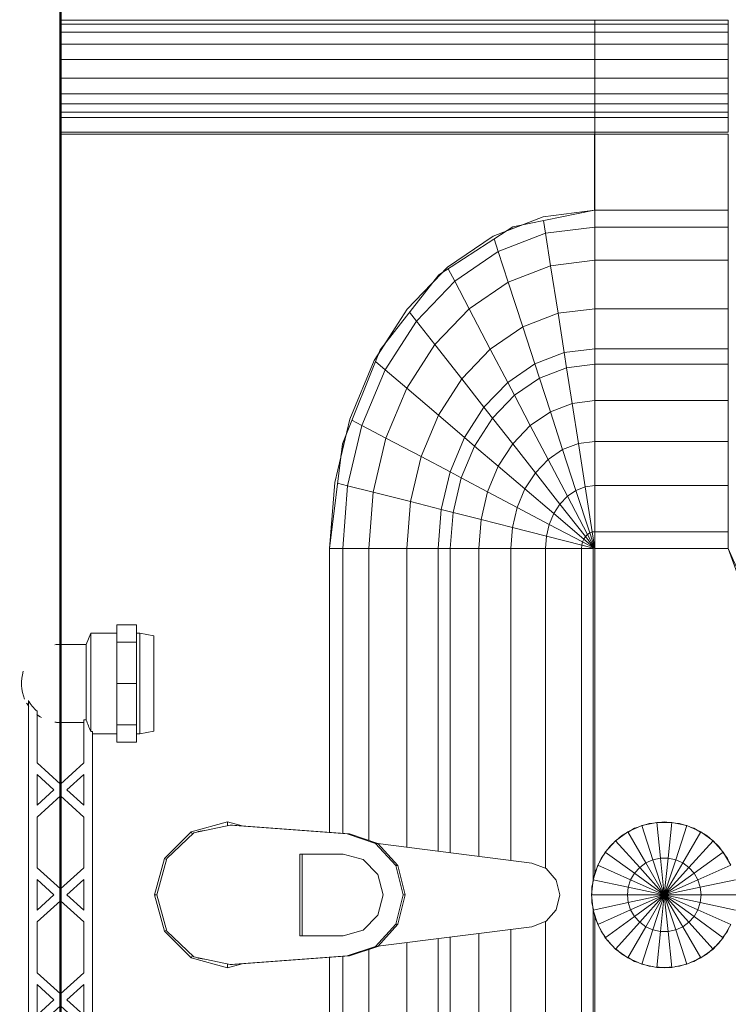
# Model space of a CAD drawing. Header units: millimetres. Extents: x 106 to 24511, y 2709 to 39091.
# Tile 17 of 87: x 10817 to 11060, y 35832 to 36169. Entities that reach past the tile are written whole.
import ezdxf

# ---------------------------------------------------------------- set-up
doc = ezdxf.new("R2010")
doc.units = ezdxf.units.MM
for name, color, linetype, lineweight in [('A-PART-____-MCUT', 2, 'Continuous', 50), ('A-PART-____-OTLN', 2, 'Continuous', 20), ('A-WALL-____-MCUT', 113, 'Continuous', 50), ('A-WALL-____-OTLN', 113, 'Continuous', 20), ('M-EQPM-____-OTLN', 50, 'Continuous', 20)]:
    doc.layers.add(name, color=color, linetype=linetype, lineweight=lineweight)

# ---------------------------------------------------------------- blocks, each defined once
blk = doc.blocks.new('Прямая форма - Masonry Block - Structural-612727-В_Этаж 03_Вентиляция')
at = {"layer": 'A-WALL-____-MCUT', "color": 9}
blk.add_line((4120, 400), (2381.5, 400), dxfattribs=at)
blk = doc.blocks.new('Прямая форма - SW - 004-612731-В_Этаж 03_Вентиляция')
blk.add_blockref('Прямая форма - Masonry Block - Structural-612727-В_Этаж 03_Вентиляция', (0, 0))
blk = doc.blocks.new('Family - Masonry Block - Structural-612733-В_Этаж 03_Вентиляция')
at = {"layer": 'A-PART-____-MCUT', "color": 9}
blk.add_line((4120, 400), (2381.5, 400), dxfattribs=at)
blk = doc.blocks.new('Прямая форма - V line-609801-В_Этаж 03_Вентиляция')
at = {"layer": 'M-EQPM-____-OTLN', "color": 253}
for p, q in [((260.84, -183.27), (260.84, 0)), ((260.87, 0), (260.87, -183.24)), ((261.6, -183.27), (261.6, 0)), ((266.64, -183.27), (266.64, 0)), ((268.48, -183.27), (268.48, 0)), ((271.3, -183.27), (271.3, 0)), ((274.68, -183.27), (274.68, 0)), ((280.15, -183.27), (280.15, 0)), ((286.45, -183.27), (286.45, 0)), ((291.73, -183.27), (291.73, 0)), ((295.82, -183.27), (295.82, 0)), ((298.6, -183.27), (298.6, 0)), ((299.99, -183.27), (299.99, 0)), ((-12.5, -35.67), (0, -32.32)), ((0, -33.04), (-12.47, -36.48)), ((12.5, -35.67), (0, -32.32)), ((0, -32.32), (0, -33.04)), ((12.47, -36.48), (0, -33.04)), ((-21.65, -44.82), (-12.5, -35.67)), ((-12.47, -36.48), (-21.3, -45.79)), ((-12.5, -35.67), (-12.03, -36.48)), ((12.03, -36.48), (12.5, -35.67)), ((12.47, -36.48), (21.3, -45.8)), ((12.5, -35.67), (21.65, -44.82)), ((-25, -57.32), (-21.65, -44.82)), ((-21.3, -45.79), (-23.89, -58.26)), ((-21.73, -47.12), (-22.2, -50.13)), ((-20.82, -45.3), (-21.65, -44.82)), ((20.82, -45.3), (21.65, -44.82)), ((21.3, -45.8), (23.89, -58.26)), ((21.65, -44.82), (25, -57.32)), ((22.2, -50.13), (21.73, -47.12)), ((-23.65, -62.37), (-25, -57.32)), ((-23.7, -57.32), (-25, -57.32)), ((25, -57.32), (23.65, -62.37)), ((23.7, -57.32), (25, -57.32)), ((-23.89, -58.26), (-20.95, -98.41)), ((-23.89, -58.26), (-23.89, -59.01)), ((-20.95, -99.15), (-23.89, -59.01)), ((20.95, -98.41), (23.89, -58.26)), ((23.89, -59.01), (20.95, -99.15)), ((23.89, -58.26), (23.89, -59.01)), ((-14, -96.93), (-14, -82.11)), ((-14, -82.11), (14, -82.11)), ((14, -82.86), (-14, -82.86)), ((14, -82.11), (14, -96.93)), ((-21.4, -92.28), (-118.83, -92.28)), ((-118.83, -92.32), (-21.39, -92.32)), ((21.39, -92.32), (118.83, -92.32)), ((118.83, -92.28), (21.4, -92.28)), ((154.66, -96.74), (118.83, -92.28)), ((118.83, -92.32), (118.83, -96.84)), ((118.83, -92.32), (141.45, -94.07)), ((118.83, -96.84), (118.83, -92.32)), ((141.45, -94.07), (163.2, -99.24)), ((-21.06, -96.84), (-118.83, -96.84)), ((-12.12, -103.8), (-14, -96.93)), ((14, -96.93), (12.12, -103.8)), ((118.83, -96.84), (21.06, -96.84)), ((118.83, -96.84), (118.83, -105.76)), ((140.32, -98.51), (118.83, -96.84)), ((118.83, -105.76), (118.83, -96.84)), ((140.32, -98.51), (141.2, -95.06)), ((157.58, -97.91), (150.5, -96.22)), ((186.98, -109.66), (154.66, -96.74)), ((-20.95, -98.41), (-17.66, -108.08)), ((-20.95, -98.41), (-20.95, -99.15)), ((-17.66, -108.83), (-20.95, -99.15)), ((17.66, -108.08), (20.95, -98.41)), ((20.95, -99.15), (17.66, -108.83)), ((20.95, -98.41), (20.95, -99.15)), ((138.11, -107.25), (140.32, -98.51)), ((160.99, -103.42), (140.32, -98.51)), ((160.99, -103.42), (162.8, -99.99)), ((163.2, -99.24), (183.25, -107.65)), ((-7, -108.84), (-12.12, -103.8)), ((12.12, -103.8), (7, -108.84)), ((156.64, -111.66), (160.99, -103.42)), ((180.04, -111.41), (160.99, -103.42)), ((-18.71, -105.76), (-118.83, -105.76)), ((118.83, -105.76), (18.71, -105.76)), ((118.83, -105.76), (118.83, -118.79)), ((138.11, -107.25), (118.83, -105.76)), ((118.83, -118.79), (118.83, -105.76)), ((134.86, -120.03), (138.11, -107.25)), ((156.64, -111.66), (138.11, -107.25)), ((180.04, -111.41), (182.92, -108.03)), ((183.25, -107.65), (200.82, -118.96)), ((-17.66, -108.08), (-10.06, -115.03)), ((-17.66, -108.08), (-17.66, -108.83)), ((-10.06, -115.78), (-17.66, -108.83)), ((-17.64, -108.83), (-10.91, -161.71)), ((0, -110.68), (-7, -108.84)), ((7, -108.84), (0, -110.68)), ((10.06, -115.03), (17.66, -108.08)), ((17.66, -108.83), (10.06, -115.78)), ((10.91, -161.71), (17.64, -108.83)), ((17.66, -108.08), (17.66, -108.83)), ((173.73, -118.82), (180.04, -111.41)), ((196.74, -122.16), (180.04, -111.41)), ((189.8, -111.86), (185.36, -109.01)), ((212.64, -129.78), (186.98, -109.66)), ((150.29, -123.7), (156.64, -111.66)), ((173.73, -118.82), (156.64, -111.66)), ((-10.06, -115.03), (0, -117.56)), ((-10.06, -115.03), (-10.06, -115.78)), ((0, -118.3), (-10.06, -115.78)), ((0, -117.56), (10.06, -115.03)), ((10.06, -115.78), (0, -118.3)), ((0, -117.56), (0, -118.3)), ((10.06, -115.03), (10.06, -115.78)), ((-16.37, -118.79), (-118.83, -118.79)), ((118.83, -118.79), (16.37, -118.79)), ((118.83, -118.79), (118.83, -129.56)), ((134.86, -120.03), (118.83, -118.79)), ((118.83, -129.56), (118.83, -118.79)), ((132.18, -130.59), (134.86, -120.03)), ((150.29, -123.7), (134.86, -120.03)), ((164.5, -129.66), (173.73, -118.82)), ((188.7, -128.46), (173.73, -118.82)), ((196.74, -122.16), (199.83, -119.73)), ((200.82, -118.96), (215.24, -132.74)), ((145.03, -133.65), (150.29, -123.7)), ((164.5, -129.66), (150.29, -123.7)), ((188.7, -128.46), (196.74, -122.16)), ((210.44, -135.26), (196.74, -122.16)), ((213.45, -131.03), (209.86, -127.6)), ((-15, -129.56), (-118.83, -129.56)), ((118.83, -129.56), (15, -129.56)), ((118.83, -129.56), (118.83, -133.71)), ((132.18, -130.59), (118.83, -129.56)), ((118.83, -133.71), (118.83, -129.56)), ((131.15, -134.66), (132.18, -130.59)), ((145.03, -133.65), (132.18, -130.59)), ((156.87, -138.61), (164.5, -129.66)), ((176.96, -137.68), (164.5, -129.66)), ((176.96, -137.68), (188.7, -128.46)), ((200.99, -140.21), (188.7, -128.46)), ((229.11, -155.13), (212.64, -129.78)), ((-14.47, -133.71), (-118.83, -133.71)), ((118.83, -133.71), (14.47, -133.71)), ((118.83, -133.71), (118.83, -143.5)), ((131.15, -134.66), (118.83, -133.71)), ((118.83, -143.5), (118.83, -133.71)), ((128.72, -144.27), (131.15, -134.66)), ((143.01, -137.48), (131.15, -134.66)), ((143.01, -137.48), (145.03, -133.65)), ((156.87, -138.61), (145.03, -133.65)), ((210.44, -135.26), (214.73, -133.01)), ((215.24, -132.74), (225.96, -148.47)), ((138.23, -146.53), (143.01, -137.48)), ((153.93, -142.06), (143.01, -137.48)), ((167.24, -145.29), (176.96, -137.68)), ((187.18, -147.45), (176.96, -137.68)), ((200.99, -140.21), (210.44, -135.26)), ((220.62, -150.2), (210.44, -135.26)), ((153.93, -142.06), (156.87, -138.61)), ((167.24, -145.29), (156.87, -138.61)), ((187.18, -147.45), (200.99, -140.21)), ((210.13, -153.61), (200.99, -140.21)), ((-13.23, -143.5), (-118.83, -143.5)), ((118.83, -143.5), (13.23, -143.5)), ((118.83, -143.5), (118.83, -154.51)), ((128.72, -144.27), (118.83, -143.5)), ((118.83, -154.51), (118.83, -143.5)), ((125.98, -155.06), (128.72, -144.27)), ((138.23, -146.53), (128.72, -144.27)), ((146.99, -150.2), (153.93, -142.06)), ((163.51, -148.22), (153.93, -142.06)), ((132.86, -156.7), (138.23, -146.53)), ((146.99, -150.2), (138.23, -146.53)), ((154.68, -155.15), (163.51, -148.22)), ((163.51, -148.22), (167.24, -145.29)), ((171.37, -155.74), (163.51, -148.22)), ((175.76, -153.43), (167.24, -145.29)), ((175.76, -153.43), (187.18, -147.45)), ((194.78, -158.6), (187.18, -147.45)), ((225.96, -148.47), (232.55, -165.53)), ((139.2, -159.35), (146.99, -150.2)), ((154.68, -155.15), (146.99, -150.2)), ((210.13, -153.61), (220.62, -150.2)), ((220.62, -150.2), (224.98, -148.78)), ((226.89, -166.41), (220.62, -150.2)), ((-11.83, -154.51), (-118.83, -154.51)), ((118.83, -154.51), (11.83, -154.51)), ((118.83, -154.51), (118.83, -166.38)), ((125.98, -155.06), (118.83, -154.51)), ((118.83, -166.38), (118.83, -154.51)), ((123.03, -166.71), (125.98, -155.06)), ((132.86, -156.7), (125.98, -155.06)), ((144.76, -162.93), (154.68, -155.15)), ((160.98, -161.18), (154.68, -155.15)), ((171.37, -155.74), (175.76, -153.43)), ((182.09, -162.72), (175.76, -153.43)), ((194.78, -158.6), (210.13, -153.61)), ((215.75, -168.15), (210.13, -153.61)), ((229.73, -158.23), (227.69, -152.95)), ((234.78, -183.24), (229.11, -155.13)), ((127.07, -167.67), (132.86, -156.7)), ((139.2, -159.35), (132.86, -156.7)), ((160.98, -161.18), (171.37, -155.74)), ((177.21, -164.3), (171.37, -155.74)), ((182.09, -162.72), (194.78, -158.6)), ((199.45, -170.69), (194.78, -158.6)), ((-10.91, -161.71), (-9.03, -166.6)), ((9.03, -166.6), (10.91, -161.71)), ((130.79, -169.23), (139.2, -159.35)), ((144.76, -162.93), (139.2, -159.35)), ((149.32, -167.29), (160.98, -161.18)), ((165.67, -168.05), (160.98, -161.18)), ((134.05, -171.33), (144.76, -162.93)), ((149.32, -167.29), (144.76, -162.93)), ((165.67, -168.05), (177.21, -164.3)), ((177.21, -164.3), (182.09, -162.72)), ((180.8, -173.6), (177.21, -164.3)), ((185.98, -172.79), (182.09, -162.72)), ((-9.11, -166.38), (-118.83, -166.38)), ((-9.03, -166.6), (-5.09, -170.07)), ((5.09, -170.07), (9.03, -166.6)), ((118.83, -166.38), (9.11, -166.38)), ((118.83, -166.38), (118.83, -178.78)), ((123.03, -166.71), (118.83, -166.38)), ((118.83, -178.78), (118.83, -166.38)), ((119.94, -178.86), (123.03, -166.71)), ((121.02, -179.12), (127.07, -167.67)), ((127.07, -167.67), (123.03, -166.71)), ((130.79, -169.23), (127.07, -167.67)), ((136.73, -173.89), (149.32, -167.29)), ((152.71, -172.26), (149.32, -167.29)), ((152.71, -172.26), (165.67, -168.05)), ((168.55, -175.51), (165.67, -168.05)), ((199.45, -170.69), (215.75, -168.15)), ((215.75, -168.15), (226.89, -166.41)), ((217.65, -183.27), (215.75, -168.15)), ((226.89, -166.41), (231.25, -165.73)), ((229.01, -183.27), (226.89, -166.41)), ((232.55, -165.53), (234.78, -183.27)), ((-5.09, -170.07), (0, -171.32)), ((0, -171.32), (5.09, -170.07)), ((122.01, -179.53), (130.79, -169.23)), ((122.88, -180.09), (134.05, -171.33)), ((134.05, -171.33), (130.79, -169.23)), ((136.73, -173.89), (134.05, -171.33)), ((185.98, -172.79), (199.45, -170.69)), ((201.03, -183.27), (199.45, -170.69)), ((123.59, -180.77), (136.73, -173.89)), ((138.72, -176.81), (136.73, -173.89)), ((138.72, -176.81), (152.71, -172.26)), ((154.8, -177.66), (152.71, -172.26)), ((154.8, -177.66), (168.55, -175.51)), ((168.55, -175.51), (180.8, -173.6)), ((169.53, -183.27), (168.55, -175.51)), ((180.8, -173.6), (185.98, -172.79)), ((182.02, -183.27), (180.8, -173.6)), ((187.3, -183.27), (185.98, -172.79)), ((118.83, -178.78), (-118.83, -178.78)), ((118.83, -178.78), (118.83, -182.73)), ((119.94, -178.86), (118.83, -178.78)), ((118.83, -182.73), (118.83, -178.78)), ((118.83, -183.27), (119.94, -178.86)), ((121.02, -179.12), (119.94, -178.86)), ((124.12, -181.55), (138.72, -176.81)), ((139.94, -179.98), (138.72, -176.81)), ((139.94, -179.98), (154.8, -177.66)), ((155.5, -183.27), (154.8, -177.66)), ((0, -182.13), (-5.2, -182.68)), ((-5.17, -182.82), (-2.61, -182.27)), ((-2.61, -182.27), (-1.3, -182.27)), ((0, -194.51), (0, -182.13)), ((5.2, -182.68), (0, -182.13)), ((0, -182.27), (2.61, -182.27)), ((2.61, -182.27), (5.17, -182.82)), ((118.83, -183.27), (121.02, -179.12)), ((118.83, -183.27), (122.01, -179.53)), ((118.83, -183.27), (122.88, -180.09)), ((118.83, -183.27), (123.59, -180.77)), ((118.83, -183.27), (124.12, -181.55)), ((122.01, -179.53), (121.02, -179.12)), ((122.88, -180.09), (122.01, -179.53)), ((123.59, -180.77), (122.88, -180.09)), ((124.12, -181.55), (123.59, -180.77)), ((124.45, -182.4), (124.12, -181.55)), ((124.45, -182.4), (139.94, -179.98)), ((140.36, -183.27), (139.94, -179.98)), ((-118.83, -182.73), (-5.2, -182.73)), ((-7.32, -183.27), (-118.83, -183.27)), ((-10.17, -184.3), (-14.69, -186.91)), ((-14.61, -187.02), (-12.5, -185.48)), ((-12.5, -185.48), (-11.3, -184.95)), ((-5.2, -182.68), (-10.17, -184.3)), ((-10.17, -184.3), (-5.13, -195.6)), ((-10.11, -184.42), (-7.73, -183.36)), ((-7.73, -183.36), (-6.44, -183.09)), ((-5.2, -182.68), (-2.62, -194.79)), ((2.62, -194.79), (5.2, -182.68)), ((5.13, -195.6), (10.17, -184.3)), ((10.17, -184.3), (5.2, -182.68)), ((5.34, -182.73), (118.83, -182.73)), ((6.44, -183.09), (7.73, -183.36)), ((118.83, -183.27), (7.32, -183.27)), ((7.73, -183.36), (10.11, -184.42)), ((14.69, -186.91), (10.17, -184.3)), ((11.3, -184.95), (12.5, -185.48)), ((12.5, -185.48), (14.61, -187.02)), ((118.83, -183.27), (124.45, -182.4)), ((118.83, -229.07), (118.83, -183.27)), ((118.83, -183.27), (124.56, -183.27)), ((118.83, -183.27), (118.83, -229.07)), ((124.56, -183.27), (118.83, -183.27)), ((124.56, -183.27), (124.45, -182.4)), ((124.56, -229.09), (124.56, -183.27)), ((124.56, -183.27), (140.36, -183.27)), ((140.36, -183.27), (124.56, -183.27)), ((140.36, -229.09), (140.36, -183.27)), ((140.36, -183.27), (155.5, -183.27)), ((155.5, -183.27), (140.36, -183.27)), ((155.5, -229.09), (155.5, -183.27)), ((155.5, -183.27), (169.53, -183.27)), ((169.53, -183.27), (155.5, -183.27)), ((169.53, -229.09), (169.53, -183.27)), ((169.53, -183.27), (182.02, -183.27)), ((182.02, -183.27), (169.53, -183.27)), ((182.02, -229.09), (182.02, -183.27)), ((182.02, -183.27), (187.3, -183.27)), ((187.3, -183.27), (182.02, -183.27)), ((187.3, -229.09), (187.3, -183.27)), ((187.3, -183.27), (201.03, -183.27)), ((201.03, -183.27), (187.3, -183.27)), ((201.03, -229.09), (201.03, -183.27)), ((201.03, -183.27), (217.65, -183.27)), ((217.65, -183.27), (201.03, -183.27)), ((217.65, -229.09), (217.65, -183.27)), ((217.65, -183.27), (229.01, -183.27)), ((229.01, -183.27), (217.65, -183.27)), ((229.01, -229.09), (229.01, -183.27)), ((229.01, -183.27), (234.78, -183.27)), ((234.78, -183.27), (229.01, -183.27)), ((260.84, -183.24), (234.78, -183.24)), ((234.78, -229.09), (234.78, -183.27)), ((234.78, -183.27), (260.84, -183.27)), ((260.84, -229.09), (260.84, -183.27)), ((260.87, -183.27), (261.6, -183.27)), ((261.6, -183.27), (260.87, -183.27)), ((261.6, -229.09), (261.6, -183.27)), ((261.6, -183.27), (266.64, -183.27)), ((266.64, -183.27), (261.6, -183.27)), ((266.64, -229.09), (266.64, -183.27)), ((266.64, -183.27), (268.48, -183.27)), ((268.48, -183.27), (266.64, -183.27)), ((268.48, -229.09), (268.48, -183.27)), ((268.48, -183.27), (271.3, -183.27)), ((271.3, -183.27), (268.48, -183.27)), ((271.3, -229.09), (271.3, -183.27)), ((271.3, -183.27), (274.68, -183.27)), ((274.68, -183.27), (271.3, -183.27)), ((274.68, -229.09), (274.68, -183.27)), ((274.68, -183.27), (276.59, -183.27)), ((276.59, -183.27), (274.68, -183.27)), ((276.59, -183.27), (280.15, -183.27)), ((280.15, -183.27), (276.59, -183.27)), ((280.15, -229.09), (280.15, -183.27)), ((280.15, -183.27), (286.45, -183.27)), ((286.45, -183.27), (280.15, -183.27)), ((286.45, -229.09), (286.45, -183.27)), ((286.45, -183.27), (291.73, -183.27)), ((291.73, -183.27), (286.45, -183.27)), ((291.73, -229.09), (291.73, -183.27)), ((291.73, -183.27), (295.82, -183.27)), ((295.82, -183.27), (291.73, -183.27)), ((295.82, -229.09), (295.82, -183.27)), ((295.82, -183.27), (298.6, -183.27)), ((298.6, -183.27), (295.82, -183.27)), ((298.6, -229.09), (298.6, -183.27)), ((298.6, -183.27), (299.99, -183.27)), ((299.99, -183.27), (298.6, -183.27)), ((299.99, -229.09), (299.99, -183.27)), ((-14.69, -186.91), (-18.58, -190.41)), ((-17.6, -189.53), (-16.73, -188.56)), ((-16.73, -188.56), (-15.67, -187.79)), ((-14.69, -186.91), (-7.42, -196.92)), ((7.42, -196.92), (14.69, -186.91)), ((18.58, -190.41), (14.69, -186.91)), ((15.67, -187.79), (16.73, -188.56)), ((16.73, -188.56), (17.6, -189.53)), ((-18.58, -190.41), (-21.65, -194.63)), ((-20.88, -193.58), (-20.23, -192.44)), ((-20.23, -192.44), (-18.48, -190.5)), ((-18.58, -190.41), (-9.38, -198.69)), ((9.38, -198.69), (18.58, -190.41)), ((18.48, -190.5), (20.23, -192.44)), ((21.65, -194.63), (18.58, -190.41)), ((20.23, -192.44), (20.88, -193.58)), ((-21.65, -194.63), (-23.78, -199.41)), ((-22.84, -196.97), (-21.53, -194.7)), ((-21.65, -194.63), (-10.93, -200.82)), ((-5.13, -195.6), (-7.42, -196.92)), ((-2.62, -194.79), (-5.13, -195.6)), ((-5.13, -195.6), (0, -207.13)), ((0, -194.51), (-2.62, -194.79)), ((-2.62, -194.79), (0, -207.13)), ((0, -207.13), (0, -194.51)), ((2.62, -194.79), (0, -194.51)), ((0, -207.13), (2.62, -194.79)), ((0, -207.13), (5.13, -195.6)), ((5.13, -195.6), (2.62, -194.79)), ((7.42, -196.92), (5.13, -195.6)), ((10.93, -200.82), (21.65, -194.63)), ((21.53, -194.7), (22.84, -196.97)), ((23.78, -199.41), (21.65, -194.63)), ((-23.24, -198.21), (-22.84, -196.97)), ((-9.38, -198.69), (-10.93, -200.82)), ((-7.42, -196.92), (-9.38, -198.69)), ((-9.38, -198.69), (0, -207.13)), ((-7.42, -196.92), (0, -207.13)), ((0, -207.13), (7.42, -196.92)), ((0, -207.13), (9.38, -198.69)), ((9.38, -198.69), (7.42, -196.92)), ((10.93, -200.82), (9.38, -198.69)), ((22.84, -196.97), (23.24, -198.21)), ((-23.78, -199.41), (-24.86, -204.52)), ((-24.59, -203.24), (-24.45, -201.94)), ((-24.45, -201.94), (-23.65, -199.45)), ((-23.78, -199.41), (-12, -203.23)), ((-10.93, -200.82), (-12, -203.23)), ((-10.93, -200.82), (0, -207.13)), ((0, -207.13), (10.93, -200.82)), ((12, -203.23), (10.93, -200.82)), ((12, -203.23), (23.78, -199.41)), ((23.65, -199.45), (24.45, -201.94)), ((24.86, -204.52), (23.78, -199.41)), ((24.45, -201.94), (24.59, -203.24)), ((-25, -207.13), (-24.73, -204.54)), ((-24.86, -204.52), (-12.55, -205.82)), ((-24.86, -204.52), (-24.86, -209.75)), ((-12, -203.23), (-12.55, -205.82)), ((-12.55, -205.82), (0, -207.13)), ((-12.55, -205.82), (-12.55, -208.45)), ((-12, -203.23), (0, -207.13)), ((0, -207.13), (12, -203.23)), ((0, -207.13), (12.55, -205.82)), ((12.55, -205.82), (12, -203.23)), ((12.55, -205.82), (24.86, -204.52)), ((12.55, -208.45), (12.55, -205.82)), ((24.73, -204.54), (25, -207.13)), ((24.86, -209.75), (24.86, -204.52)), ((-24.73, -209.73), (-25, -207.13)), ((-24.86, -209.75), (-12.55, -208.45)), ((-12.55, -208.45), (0, -207.13)), ((-12.55, -208.45), (-12, -211.04)), ((-12, -211.04), (0, -207.13)), ((-10.93, -213.45), (0, -207.13)), ((-9.38, -215.58), (0, -207.13)), ((-7.42, -217.35), (0, -207.13)), ((-5.13, -218.67), (0, -207.13)), ((-2.62, -219.48), (0, -207.13)), ((0, -207.13), (12.55, -208.45)), ((0, -207.13), (12, -211.04)), ((0, -207.13), (10.93, -213.45)), ((0, -207.13), (9.38, -215.58)), ((0, -207.13), (7.42, -217.35)), ((0, -207.13), (5.13, -218.67)), ((0, -207.13), (2.62, -219.48)), ((0, -219.76), (0, -207.13)), ((12, -211.04), (12.55, -208.45)), ((12.55, -208.45), (24.86, -209.75)), ((25, -207.13), (24.73, -209.73)), ((-24.86, -209.75), (-23.78, -214.86)), ((-24.45, -212.33), (-24.59, -211.03)), ((-23.65, -214.82), (-24.45, -212.33)), ((-23.78, -214.86), (-12, -211.04)), ((-12, -211.04), (-10.93, -213.45)), ((10.93, -213.45), (12, -211.04)), ((12, -211.04), (23.78, -214.86)), ((24.45, -212.33), (23.65, -214.82)), ((23.78, -214.86), (24.86, -209.75)), ((24.59, -211.03), (24.45, -212.33)), ((-23.78, -214.86), (-21.65, -219.63)), ((-22.84, -217.3), (-23.24, -216.06)), ((-21.65, -219.63), (-10.93, -213.45)), ((-18.58, -223.86), (-9.38, -215.58)), ((-10.93, -213.45), (-9.38, -215.58)), ((-9.38, -215.58), (-7.42, -217.35)), ((7.42, -217.35), (9.38, -215.58)), ((9.38, -215.58), (10.93, -213.45)), ((9.38, -215.58), (18.58, -223.86)), ((10.93, -213.45), (21.65, -219.63)), ((21.65, -219.63), (23.78, -214.86)), ((23.24, -216.06), (22.84, -217.3)), ((-21.53, -219.57), (-22.84, -217.3)), ((-14.69, -227.36), (-7.42, -217.35)), ((-10.17, -229.97), (-5.13, -218.67)), ((-7.42, -217.35), (-5.13, -218.67)), ((-5.2, -231.59), (-2.62, -219.48)), ((-5.13, -218.67), (-2.62, -219.48)), ((-2.62, -219.48), (0, -219.76)), ((0, -219.76), (2.62, -219.48)), ((2.62, -219.48), (5.13, -218.67)), ((2.62, -219.48), (5.2, -231.59)), ((5.13, -218.67), (7.42, -217.35)), ((5.13, -218.67), (10.17, -229.97)), ((7.42, -217.35), (14.69, -227.36)), ((22.84, -217.3), (21.53, -219.57)), ((-21.65, -219.63), (-18.58, -223.86)), ((-20.23, -221.83), (-20.88, -220.69)), ((-18.6, -223.63), (-20.23, -221.83)), ((0, -232.13), (0, -219.76)), ((18.58, -223.86), (21.65, -219.63)), ((20.23, -221.83), (18.6, -223.63)), ((20.88, -220.69), (20.23, -221.83)), ((-18.58, -223.86), (-14.69, -227.36)), ((-16.73, -225.71), (-18.48, -223.77)), ((-15.67, -226.48), (-16.73, -225.71)), ((14.69, -227.36), (18.58, -223.86)), ((16.73, -225.71), (15.67, -226.48)), ((18.48, -223.77), (16.73, -225.71)), ((-14.69, -227.36), (-10.17, -229.97)), ((-12.5, -228.79), (-14.61, -227.25)), ((-11.3, -229.32), (-12.5, -228.79)), ((10.17, -229.97), (14.69, -227.36)), ((12.5, -228.79), (11.3, -229.32)), ((14.61, -227.25), (12.5, -228.79)), ((118.83, -229.09), (49.02, -254.19)), ((73.23, -249.09), (118.83, -229.07)), ((124.56, -229.09), (118.83, -229.09)), ((140.36, -229.09), (124.56, -229.09)), ((155.5, -229.09), (140.36, -229.09)), ((169.53, -229.09), (155.5, -229.09)), ((182.02, -229.09), (169.53, -229.09)), ((187.3, -229.09), (182.02, -229.09)), ((201.03, -229.09), (187.3, -229.09)), ((217.65, -229.09), (201.03, -229.09)), ((229.01, -229.09), (217.65, -229.09)), ((234.78, -229.09), (229.01, -229.09)), ((260.84, -229.09), (234.78, -229.09)), ((266.64, -229.09), (261.6, -229.09)), ((268.48, -229.09), (266.64, -229.09)), ((271.3, -229.09), (268.48, -229.09)), ((274.68, -229.09), (271.3, -229.09)), ((276.59, -229.09), (274.68, -229.09)), ((280.15, -229.09), (276.59, -229.09)), ((286.45, -229.09), (280.15, -229.09)), ((291.73, -229.09), (286.45, -229.09)), ((295.82, -229.09), (291.73, -229.09)), ((298.6, -229.09), (295.82, -229.09)), ((299.99, -229.09), (298.6, -229.09))]:
    blk.add_line(p, q, dxfattribs=at)
blk = doc.blocks.new('Прямая форма - FU - 054-612837-В_Этаж 03_Вентиляция')
blk.add_blockref('Прямая форма - V line-609801-В_Этаж 03_Вентиляция', (0, 0))
blk = doc.blocks.new('V line_ifc_RVT-1-В_Этаж 03_Вентиляция')
at = {"layer": 'A-PART-____-OTLN', "color": 253, "lineweight": 20, "rotation": 270}
blk.add_blockref('Family - Masonry Block - Structural-612733-В_Этаж 03_Вентиляция', (27023.24, 38987.63), dxfattribs=at)
at = {"layer": 'A-WALL-____-OTLN', "color": 253, "lineweight": 20, "rotation": 270}
blk.add_blockref('Прямая форма - SW - 004-612731-В_Этаж 03_Вентиляция', (27023.24, 38987.63), dxfattribs=at)
at = {"layer": 'M-EQPM-____-OTLN', "color": 253, "lineweight": 20, "rotation": 90}
blk.add_blockref('Прямая форма - FU - 054-612837-В_Этаж 03_Вентиляция', (27423.24, 35869.15), dxfattribs=at)
blk = doc.blocks.new('VTp_724_0 Водорозетка двойная - VTp_724_0-V3-В_Этаж 03_Вентиляция')
at = {"layer": 'M-EQPM-____-OTLN'}
for p, q in [((66.71, 11), (-66.71, 11)), ((-62.98, 8), (-45.3, 8)), ((-45.3, 8), (-38.02, 0)), ((-36, 2.23), (-41.25, 8)), ((-41.25, 8), (-30.75, 8)), ((-30.75, 8), (-36, 2.23)), ((-33.98, 0), (-26.7, 8)), ((-26.7, 8), (-9.3, 8)), ((-9.3, 8), (-2.02, 0)), ((0, 2.23), (-5.25, 8)), ((-5.25, 8), (5.25, 8)), ((5.25, 8), (0, 2.23)), ((2.02, 0), (9.3, 8)), ((9.3, 8), (26.7, 8)), ((26.7, 8), (33.98, 0)), ((36, 2.23), (30.75, 8)), ((30.75, 8), (41.25, 8)), ((41.25, 8), (36, 2.23)), ((38.02, 0), (45.3, 8)), ((45.3, 8), (62.98, 8)), ((-38.02, 0), (-45.3, -8)), ((-26.7, -8), (-33.98, 0)), ((-2.02, 0), (-9.3, -8)), ((9.3, -8), (2.02, 0)), ((33.98, 0), (26.7, -8)), ((45.3, -8), (38.02, 0)), ((-85.9, 0), (-85.9, -8.8)), ((-59.1, -8), (-59.1, 0)), ((-41.25, -8), (-36, -2.23)), ((-36, -2.23), (-30.75, -8)), ((-5.25, -8), (0, -2.23)), ((0, -2.23), (5.25, -8)), ((30.75, -8), (36, -2.23)), ((36, -2.23), (41.25, -8)), ((59.1, 0), (59.1, -8)), ((85.9, -8.8), (85.9, 0)), ((-85.9, -8.8), (-89.75, -10.4)), ((-85.9, -8.8), (-60.07, -8.8)), ((-45.3, -8), (-60.07, -8)), ((-60.07, -8), (-60.07, -8.8)), ((-30.75, -8), (-41.25, -8)), ((-9.3, -8), (-26.7, -8)), ((5.25, -8), (-5.25, -8)), ((26.7, -8), (9.3, -8)), ((41.25, -8), (30.75, -8)), ((60.07, -8), (45.3, -8)), ((60.07, -8.8), (60.07, -8)), ((60.07, -8.8), (85.9, -8.8)), ((89.75, -10.4), (85.9, -8.8)), ((-89.75, -10.4), (-89.75, -19.4)), ((-89.75, -10.4), (-55.99, -10.4)), ((-55.99, -10.4), (-55.99, -11)), ((-55.99, -11), (55.99, -11)), ((-55.25, -19.4), (-55.25, -11)), ((55.25, -11), (55.25, -19.4)), ((55.99, -10.4), (89.75, -10.4)), ((55.99, -11), (55.99, -10.4)), ((89.75, -19.4), (89.75, -10.4)), ((-92.58, -19.4), (-86.7, -19.4)), ((-92.58, -26.1), (-92.58, -19.4)), ((-86.7, -19.4), (-72.5, -19.4)), ((-86.7, -26.1), (-86.7, -19.4)), ((-72.5, -19.4), (-58.3, -19.4)), ((-72.5, -26.1), (-72.5, -19.4)), ((-58.3, -19.4), (-52.42, -19.4)), ((-58.3, -19.4), (-58.3, -26.1)), ((-52.42, -26.1), (-52.42, -19.4)), ((52.42, -19.4), (58.3, -19.4)), ((52.42, -26.1), (52.42, -19.4)), ((58.3, -19.4), (72.5, -19.4)), ((58.3, -26.1), (58.3, -19.4)), ((72.5, -19.4), (86.7, -19.4)), ((72.5, -26.1), (72.5, -19.4)), ((86.7, -19.4), (92.58, -19.4)), ((86.7, -19.4), (86.7, -26.1)), ((92.58, -26.1), (92.58, -19.4)), ((-86.7, -26.1), (-92.58, -26.1)), ((-89.75, -26.1), (-89.75, -27.2)), ((-72.5, -26.1), (-86.7, -26.1)), ((-58.3, -26.1), (-72.5, -26.1)), ((-52.42, -26.1), (-58.3, -26.1)), ((-55.25, -27.2), (-55.25, -26.1)), ((58.3, -26.1), (52.42, -26.1)), ((55.25, -26.1), (55.25, -27.2)), ((72.5, -26.1), (58.3, -26.1)), ((86.7, -26.1), (72.5, -26.1)), ((92.58, -26.1), (86.7, -26.1)), ((89.75, -27.2), (89.75, -26.1)), ((-89.75, -27.2), (-88.85, -32)), ((-89.75, -27.2), (-55.25, -27.2)), ((-56.15, -32), (-55.25, -27.2)), ((55.25, -27.2), (56.15, -32)), ((55.25, -27.2), (89.75, -27.2)), ((88.85, -32), (89.75, -27.2)), ((-88.85, -32), (-56.15, -32)), ((56.15, -32), (88.85, -32))]:
    blk.add_line(p, q, dxfattribs=at)
for centre, radius, start, end in [((-72.5, 0), 13.4, 66.3511, 120), ((-72.5, 0), 13.4, 53.6935, 63.1064), ((72.5, 0), 13.4, 120, 126.3065), ((72.5, 0), 13.4, 71.891, 113.6489), ((-72.5, 0), 13.4, 32.6742, 37.0264), ((-72.5, 0), 13.4, 31.2223, 36.9182), ((-72.5, 0), 13.4, 29.2091, 36.6564), ((72.5, 0), 13.4, 143.3436, 150.7909), ((72.5, 0), 13.4, 143.0818, 148.7777), ((72.5, 0), 13.4, 142.9736, 147.3258), ((-72.5, 0), 13.4, 171.7848, 180), ((-72.5, 0), 13.4, 360, 8.1679), ((-72.5, 0), 13.4, 0, 7.4391), ((72.5, 0), 13.4, 171.8321, 180), ((72.5, 0), 13.4, 172.5609, 180), ((72.5, 0), 13.4, 0, 8.2152), ((-212.07, -402.15), 421.7, 68.2764, 68.8715), ((212.07, -402.15), 421.7, 111.1285, 111.7236)]:
    blk.add_arc(centre, radius, start, end, dxfattribs=at)
for points in [[(-66.71, 11), (-65.99, 10.62), (-64.66, 9.75), (-63.51, 8.62), (-62.98, 8)], [(62.98, 8), (63.51, 8.62), (64.66, 9.75), (65.99, 10.62), (66.71, 11)]]:
    blk.add_open_spline(points, degree=3, dxfattribs=at)

msp = doc.modelspace()

# ---------------------------------------------------------------- block references
at = {"lineweight": 9}
msp.add_blockref('V line_ifc_RVT-1-В_Этаж 03_Вентиляция', (-16592.68, 0), dxfattribs=at)
at = {"layer": 'M-EQPM-____-OTLN', "rotation": 89.99999999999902}
msp.add_blockref('VTp_724_0 Водорозетка двойная - VTp_724_0-V3-В_Этаж 03_Вентиляция', (10830.56, 35869.15), dxfattribs=at)

doc.saveas('drawing.dxf')
